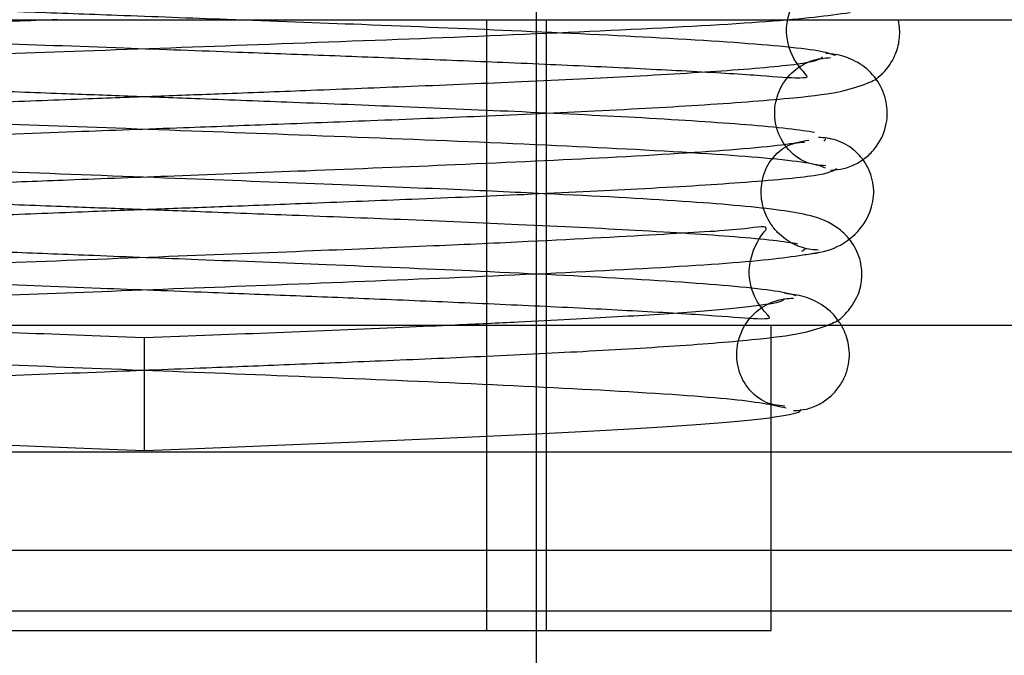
# Model space of a CAD drawing. Header units: inches. Extents: x 1 to 240, y -1 to 159.
# Tile 8 of 77: x 72.776 to 73.082, y 27.206 to 27.404. Entities that reach past the tile are written whole.
import ezdxf
from ezdxf.lldxf.tags import DXFTag

# ---------------------------------------------------------------- set-up
doc = ezdxf.new("R2010")
doc.units = ezdxf.units.IN
doc.header["$MEASUREMENT"] = 0
for name, color, linetype in [('COM42780', 7, 'Continuous'), ('COM48601', 7, 'Continuous'), ('Default', 7, 'Continuous'), ('PKT99', 7, 'Continuous'), ('SCC19011', 7, 'Continuous'), ('SPR20265', 7, 'Continuous')]:
    doc.layers.add(name, color=color, linetype=linetype)
tags = doc.linetypes.add('HIDDEN2', pattern=[0.1875, 0.125, -0.0625]).pattern_tags.tags
tags[6:7] = [DXFTag(74, 4), DXFTag(75, 0), DXFTag(340, '0'), DXFTag(46, 0.0), DXFTag(50, 0.0), DXFTag(44, 0.0), DXFTag(45, 0.0)]
tags[4:5] = [DXFTag(74, 4), DXFTag(75, 0), DXFTag(340, '0'), DXFTag(46, 0.0), DXFTag(50, 0.0), DXFTag(44, 0.0), DXFTag(45, 0.0)]

# ---------------------------------------------------------------- blocks, each defined once
blk = doc.blocks.new('SE8')
at = {"layer": 'COM42780', "color": 7, "linetype": 'Continuous'}
for p, q in [((72.5173001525, 27.4040922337), (73.11124873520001, 27.4040922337)), ((72.5173001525, 27.3090922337), (73.11124873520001, 27.3090922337)), ((73.0092744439, 27.2140922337), (73.0092744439, 27.2804970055)), ((72.6192744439, 27.2140922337), (73.0092744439, 27.2140922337))]:
    blk.add_line(p, q, dxfattribs=at)
at = {"layer": 'COM42780', "color": 7, "linetype": 'HIDDEN2'}
for p, q in [((72.9207744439, 27.2140922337), (72.9207744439, 27.4040922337)), ((72.9392744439, 27.4040922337), (72.9392744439, 27.2140922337)), ((73.0092744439, 27.2804970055), (73.0092744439, 27.3090922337))]:
    blk.add_line(p, q, dxfattribs=at)
at = {"layer": 'COM48601', "color": 7, "linetype": 'HIDDEN2'}
for p, q in [((73.0092744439, 27.2696179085), (72.6192744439, 27.2696179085)), ((59.6647292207, 27.2390922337), (85.90181966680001, 27.2390922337))]:
    blk.add_line(p, q, dxfattribs=at)
at = {"layer": 'COM48601', "color": 7, "linetype": 'Continuous'}
blk.add_line((73.1584855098, 27.2696179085), (73.0092744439, 27.2696179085), dxfattribs=at)
at = {"layer": 'PKT99', "color": 7, "linetype": 'HIDDEN2'}
blk.add_line((76.6567987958, 27.2200922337), (67.4067987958, 27.2200922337), dxfattribs=at)
at = {"layer": 'SCC19011', "color": 7, "linetype": 'HIDDEN2'}
blk.add_line((72.9362744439, 27.2140922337), (72.9362744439, 27.4098788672), dxfattribs=at)
at = {"layer": 'SCC19011', "color": 7, "linetype": 'Continuous'}
blk.add_line((72.9362744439, 26.9905922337), (72.9362744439, 27.2140922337), dxfattribs=at)
at = {"layer": 'SPR20265', "color": 7, "linetype": 'Continuous'}
blk.add_line((72.8142744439, 27.3050922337), (72.8142744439, 27.2700922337), dxfattribs=at)
at = {"layer": 'SPR20265', "color": 7, "linetype": 'HIDDEN2'}
for points, knots in [([(73.03154563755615, 27.44128443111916), (73.02842054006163, 27.44074828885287), (73.02293615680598, 27.43986091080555), (73.00137987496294, 27.43803457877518), (72.96506125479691, 27.43598677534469), (72.91305029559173, 27.43375907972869), (72.86286768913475, 27.43185296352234), (72.81911969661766, 27.43026767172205), (72.78377909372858, 27.42898569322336), (72.75380787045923, 27.42787451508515), (72.7252407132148, 27.42677493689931), (72.69534318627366, 27.42554092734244), (72.66516481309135, 27.42412650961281), (72.63663521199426, 27.42251236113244), (72.61402971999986, 27.42076027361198), (72.59926286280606, 27.4191154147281), (72.5906868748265, 27.41658549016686), (72.58610048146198, 27.41474639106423), (72.57975198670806, 27.4069961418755), (72.57836580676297, 27.39654443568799), (72.58717071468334, 27.38459735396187), (72.60027391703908, 27.38097063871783), (72.61424760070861, 27.37936072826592), (72.64231807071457, 27.37718645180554), (72.6814223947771, 27.37530447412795), (72.72240831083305, 27.37355962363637), (72.76241035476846, 27.37200871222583), (72.8105291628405, 27.37022936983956), (72.86495827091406, 27.36822529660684), (72.92153487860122, 27.36599662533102), (72.97403634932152, 27.36354592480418), (73.0065087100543, 27.36137240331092), (73.02231936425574, 27.35949378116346), (73.02475352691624, 27.35859727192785), (73.02601034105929, 27.35806082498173)], [0, 0, 0, 0, 0.0305884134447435, 0.0595016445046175, 0.112112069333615, 0.1581097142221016, 0.1974516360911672, 0.2301368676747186, 0.2561673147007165, 0.276710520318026, 0.2988821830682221, 0.3239100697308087, 0.351826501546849, 0.3826881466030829, 0.4161081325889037, 0.4448051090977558, 0.4661915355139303, 0.4802950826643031, 0.4887544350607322, 0.5040281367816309, 0.5261291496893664, 0.5470517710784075, 0.5675887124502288, 0.6111794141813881, 0.6585797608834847, 0.6854941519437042, 0.7169836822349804, 0.7530261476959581, 0.7935680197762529, 0.8385566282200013, 0.8879739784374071, 0.941711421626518, 0.9703134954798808, 1, 1, 1, 1]), ([(73.02928285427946, 27.39290696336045), (73.02786643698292, 27.39345331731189), (73.02519654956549, 27.39435744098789), (73.00939141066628, 27.39621265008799), (72.9789374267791, 27.39828451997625), (72.93219719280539, 27.4005284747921), (72.88520853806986, 27.40244374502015), (72.84300572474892, 27.40403347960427), (72.8081014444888, 27.40531936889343), (72.77749538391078, 27.406451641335), (72.74710811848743, 27.40759969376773), (72.71407391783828, 27.40889916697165), (72.67991645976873, 27.41034938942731), (72.64765932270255, 27.41189663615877), (72.62300613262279, 27.41336840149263), (72.61032010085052, 27.4144554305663), (72.60734061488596, 27.41420019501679), (72.6085367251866, 27.41321720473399), (72.61098467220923, 27.41039924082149), (72.6131819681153, 27.40691478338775), (72.61440675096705, 27.40218075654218), (72.61430650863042, 27.39657600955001), (72.61213495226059, 27.39111282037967), (72.6094933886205, 27.3877944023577), (72.60759108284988, 27.38591942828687), (72.60912100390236, 27.38588268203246), (72.61526925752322, 27.38598827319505), (72.63029635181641, 27.38717891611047), (72.65461779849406, 27.38858031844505), (72.67888353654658, 27.38980124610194), (72.70985567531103, 27.39115760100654), (72.74926944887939, 27.39271269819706), (72.79706158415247, 27.3944739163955), (72.8518454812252, 27.39644517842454), (72.9101165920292, 27.39862817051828), (72.96595799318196, 27.40100829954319), (73.01350598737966, 27.40365166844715), (73.02659972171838, 27.40534857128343), (73.03381935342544, 27.40636034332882)], [0, 0, 0, 0, 0.0302253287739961, 0.0588030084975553, 0.110858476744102, 0.1564308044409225, 0.1954556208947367, 0.2279380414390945, 0.2538646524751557, 0.2744591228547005, 0.297580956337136, 0.324594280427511, 0.3554532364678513, 0.3901072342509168, 0.4278302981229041, 0.4592089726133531, 0.4811585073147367, 0.4940045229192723, 0.4959259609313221, 0.5008252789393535, 0.5053289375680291, 0.5108363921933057, 0.5172895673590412, 0.5244439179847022, 0.5325753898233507, 0.5469172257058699, 0.5622891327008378, 0.6059023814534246, 0.6292387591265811, 0.6536690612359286, 0.681657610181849, 0.7139747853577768, 0.750651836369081, 0.7916814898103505, 0.8371046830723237, 0.8869567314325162, 0.9412257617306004, 1, 1, 1, 1]), ([(72.61388659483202, 27.40409140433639), (72.61615393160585, 27.40390438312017), (72.62961053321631, 27.40287015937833), (72.66048334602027, 27.40111594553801), (72.71169284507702, 27.39890714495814), (72.76139189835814, 27.397010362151), (72.80515985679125, 27.39542191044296), (72.84072414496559, 27.39413326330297), (72.87062050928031, 27.39302767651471), (72.89853531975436, 27.39195819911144), (72.9273188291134, 27.39079474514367), (72.95617213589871, 27.38952995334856), (72.98307954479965, 27.38818552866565), (73.00444900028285, 27.38694762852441), (73.01713127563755, 27.38580077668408), (73.02079577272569, 27.38619628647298), (73.02039958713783, 27.38650704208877), (73.0151054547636, 27.39298040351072), (73.0128229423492, 27.40331923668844), (73.01740527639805, 27.41223114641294), (73.01819542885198, 27.41387412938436), (73.01807567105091, 27.41415991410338)], [0.0478059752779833, 0.0478059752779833, 0.0478059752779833, 0.0478059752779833, 0.0595138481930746, 0.1122006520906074, 0.1583758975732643, 0.1980433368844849, 0.2312358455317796, 0.257983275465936, 0.2788367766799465, 0.3005311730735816, 0.3250778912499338, 0.3524342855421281, 0.3825400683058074, 0.4152697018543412, 0.4444425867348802, 0.4659457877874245, 0.4800306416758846, 0.4882015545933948, 0.5025968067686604, 0.5237732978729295, 0.5351872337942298, 0.5351872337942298, 0.5351872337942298, 0.5351872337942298]), ([(72.7872876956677, 27.40409311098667), (72.77840185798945, 27.40376218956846), (72.74999465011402, 27.40269506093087), (72.7026975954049, 27.40081637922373), (72.6510748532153, 27.39838063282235), (72.61909322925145, 27.39621633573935), (72.60326323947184, 27.39434072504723), (72.60064282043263, 27.3934440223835), (72.59926603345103, 27.39290696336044)], [0.7724702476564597, 0.7724702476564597, 0.7724702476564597, 0.7724702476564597, 0.7927990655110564, 0.8379748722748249, 0.8875525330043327, 0.9414699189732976, 0.970180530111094, 1, 1, 1, 1]), ([(72.60253854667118, 27.35806082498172), (72.60381953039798, 27.35860528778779), (72.60627932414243, 27.35950703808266), (72.62201643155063, 27.36136124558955), (72.6528316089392, 27.36343687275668), (72.70015464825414, 27.36568726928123), (72.74753491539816, 27.36760435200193), (72.78967325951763, 27.36918631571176), (72.82445748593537, 27.37046716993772), (72.85533742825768, 27.37161055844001), (72.88664157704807, 27.37279800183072), (72.92098904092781, 27.37418177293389), (72.95668151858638, 27.37580556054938), (72.99053491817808, 27.37766123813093), (73.01614329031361, 27.37966087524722), (73.03117690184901, 27.38146445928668), (73.03925380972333, 27.38426711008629), (73.04277494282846, 27.38595795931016), (73.04632123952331, 27.39020391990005), (73.04820899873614, 27.39372810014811), (73.04932960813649, 27.39805936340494), (73.0492502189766, 27.40175215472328), (73.0488027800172, 27.40382841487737), (73.04871726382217, 27.40417379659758)], [0, 0, 0, 0, 0.0301071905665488, 0.0585847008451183, 0.1104419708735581, 0.1557664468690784, 0.1944272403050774, 0.2263713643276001, 0.2515462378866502, 0.2721052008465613, 0.2958345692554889, 0.3234708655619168, 0.3550735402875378, 0.3907334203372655, 0.4289187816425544, 0.4598064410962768, 0.4816513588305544, 0.4944173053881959, 0.4976956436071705, 0.5012564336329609, 0.5058470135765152, 0.5113751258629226, 0.5124949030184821, 0.5124949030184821, 0.5124949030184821, 0.5124949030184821]), ([(73.02515231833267, 27.39247610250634), (73.02455237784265, 27.39177613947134), (73.0219972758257, 27.39047699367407), (73.00003519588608, 27.38842369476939), (72.96909609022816, 27.38651840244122), (72.9340563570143, 27.38482743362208), (72.89945644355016, 27.38336636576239), (72.86824467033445, 27.38213608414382), (72.84200100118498, 27.38113562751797), (72.81879717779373, 27.3802620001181), (72.79468760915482, 27.3793566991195), (72.76582311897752, 27.37825883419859), (72.73167104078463, 27.37691107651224), (72.69410088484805, 27.37530900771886), (72.6563379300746, 27.37344260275), (72.62400989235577, 27.37131668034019), (72.6039946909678, 27.36915683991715), (72.60220336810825, 27.36779828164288), (72.60230561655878, 27.36717806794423)], [0.0131657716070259, 0.0131657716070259, 0.0131657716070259, 0.0131657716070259, 0.0909603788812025, 0.1731651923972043, 0.2465792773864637, 0.3111403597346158, 0.3668431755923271, 0.4136877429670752, 0.4516325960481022, 0.4809194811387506, 0.513185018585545, 0.5547397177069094, 0.6056117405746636, 0.6658063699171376, 0.7353083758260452, 0.8141542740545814, 0.9023987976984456, 0.968774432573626, 0.968774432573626, 0.968774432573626, 0.968774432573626]), ([(73.02622431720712, 27.35861330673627), (73.0236162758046, 27.35881937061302), (73.01932192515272, 27.35935047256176), (73.01303851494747, 27.36468141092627), (73.01021620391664, 27.37160271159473), (73.01023732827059, 27.37832839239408), (73.0126860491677, 27.38456604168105), (73.01707833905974, 27.38921278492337), (73.0224402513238, 27.39187888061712), (73.0258634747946, 27.39216977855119), (73.02770253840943, 27.39228781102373)], [0, 0, 0, 0, 0.1666587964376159, 0.3249054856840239, 0.4660349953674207, 0.5878162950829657, 0.7055551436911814, 0.8170018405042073, 0.9163298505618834, 1, 1, 1, 1]), ([(73.02770609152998, 27.35729104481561), (73.02918507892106, 27.35739598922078), (73.03175146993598, 27.35761952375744), (73.03577850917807, 27.35914320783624), (73.03929066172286, 27.36151613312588), (73.04301346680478, 27.3655794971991), (73.04551418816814, 27.37164513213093), (73.0453993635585, 27.37867975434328), (73.04271243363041, 27.38517330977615), (73.03789511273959, 27.39011199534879), (73.03187461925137, 27.39299159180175), (73.02829496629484, 27.39342028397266), (73.02623336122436, 27.39361057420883)], [0, 0, 0, 0, 0.0631756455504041, 0.1294731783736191, 0.19736603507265, 0.2652118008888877, 0.3946787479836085, 0.5151771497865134, 0.6399459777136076, 0.7653502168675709, 0.8860363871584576, 1, 1, 1, 1]), ([(73.02269486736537, 27.36897793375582), (73.01886376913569, 27.36977089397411), (73.0045389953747, 27.37131668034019), (72.97221095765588, 27.37344260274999), (72.93444800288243, 27.37530900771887), (72.89687784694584, 27.37691107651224), (72.86272576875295, 27.37825883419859), (72.83386127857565, 27.37935669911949), (72.80975170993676, 27.38026200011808), (72.78654788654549, 27.38113562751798), (72.76030421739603, 27.38213608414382), (72.72909244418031, 27.38336636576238), (72.69449253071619, 27.38482743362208), (72.65945279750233, 27.3865184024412), (72.6285136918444, 27.3884236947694), (72.61387137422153, 27.38979264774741), (72.60943613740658, 27.39048719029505)], [0.0976012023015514, 0.0976012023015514, 0.0976012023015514, 0.0976012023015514, 0.1858457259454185, 0.2646916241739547, 0.3341936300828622, 0.3943882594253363, 0.4452602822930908, 0.4868149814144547, 0.5190805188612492, 0.5483674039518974, 0.5863122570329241, 0.6331568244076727, 0.6888596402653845, 0.7534207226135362, 0.8268348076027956, 0.9090396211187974, 0.9090396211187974, 0.9090396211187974, 0.9090396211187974]), ([(73.02090925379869, 27.36656489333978), (73.01847147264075, 27.36602943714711), (73.01413363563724, 27.36514316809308), (72.99536821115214, 27.3633184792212), (72.96252491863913, 27.36127193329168), (72.91450835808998, 27.35904506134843), (72.86761369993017, 27.35713926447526), (72.8263822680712, 27.3555543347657), (72.792846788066, 27.35427217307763), (72.76414772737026, 27.35315637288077), (72.73646220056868, 27.3520439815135), (72.70712422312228, 27.35078597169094), (72.67718105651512, 27.34933579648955), (72.64860973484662, 27.34767491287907), (72.62584671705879, 27.34587453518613), (72.61103054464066, 27.34417671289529), (72.60242431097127, 27.34162231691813), (72.59786935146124, 27.33973920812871), (72.5918073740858, 27.33248945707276), (72.59044821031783, 27.32458658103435), (72.59314247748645, 27.31669857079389), (72.59786543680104, 27.31152637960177), (72.6013968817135, 27.30948942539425), (72.60313813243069, 27.30871373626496)], [0, 0, 0, 0, 0.0305725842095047, 0.0594703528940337, 0.1120537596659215, 0.1580270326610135, 0.1973416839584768, 0.2299963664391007, 0.2559921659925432, 0.2765517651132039, 0.2989672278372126, 0.3244703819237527, 0.3530931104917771, 0.3849015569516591, 0.4194555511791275, 0.4490952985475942, 0.4711813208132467, 0.4857485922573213, 0.4943523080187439, 0.5081695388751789, 0.5178827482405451, 0.5278744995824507, 0.537647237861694, 0.537647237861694, 0.537647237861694, 0.537647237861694]), ([(72.61461662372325, 27.28334632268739), (72.61634179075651, 27.28389264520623), (72.61951399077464, 27.28479747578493), (72.6360971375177, 27.28665703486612), (72.66693384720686, 27.28873780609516), (72.71313366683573, 27.2909921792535), (72.75873037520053, 27.29291125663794), (72.79886908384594, 27.29449330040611), (72.83174835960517, 27.29577297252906), (72.86063091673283, 27.29690917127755), (72.88949360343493, 27.29807809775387), (72.92067286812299, 27.29942601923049), (72.95266207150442, 27.30099444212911), (72.98276242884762, 27.30278077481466), (73.00565109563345, 27.30468953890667), (73.01965823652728, 27.30648864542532), (73.02737901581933, 27.30921102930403), (73.03171254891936, 27.31128046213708), (73.03636156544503, 27.31789589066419), (73.03764974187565, 27.32354261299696), (73.03729375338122, 27.32924604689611), (73.03449863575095, 27.33527649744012), (73.02859453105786, 27.34087500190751), (73.02108435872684, 27.3434346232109), (73.00943431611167, 27.34534866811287), (72.9846429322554, 27.34759904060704), (72.94958606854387, 27.34947794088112), (72.91179587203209, 27.35122328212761), (72.87421815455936, 27.35277733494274), (72.82856558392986, 27.35455026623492), (72.77624802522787, 27.35653943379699), (72.72076389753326, 27.35874675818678), (72.66812922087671, 27.36115463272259), (72.62418810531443, 27.36382795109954), (72.61343957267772, 27.36554376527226), (72.6076396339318, 27.36656489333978)], [0, 0, 0, 0, 0.0301379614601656, 0.0586438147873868, 0.1105427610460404, 0.1558912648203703, 0.1945551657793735, 0.2264796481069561, 0.2516088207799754, 0.2721138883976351, 0.2954735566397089, 0.3223515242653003, 0.3528058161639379, 0.386929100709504, 0.4232108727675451, 0.4527328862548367, 0.4740352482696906, 0.4871104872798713, 0.4952028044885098, 0.5009311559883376, 0.5079478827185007, 0.5160677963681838, 0.524563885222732, 0.5430179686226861, 0.5636626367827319, 0.6074370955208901, 0.6548818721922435, 0.6823031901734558, 0.7142185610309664, 0.7506384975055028, 0.7915340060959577, 0.8369194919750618, 0.8868066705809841, 0.9411472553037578, 1, 1, 1, 1]), ([(73.0196117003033, 27.3310214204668), (73.02304849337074, 27.33142018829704), (73.02862326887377, 27.33225830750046), (73.0364214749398, 27.33755489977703), (73.04054124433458, 27.34454424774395), (73.04154403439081, 27.35143792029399), (73.04003134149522, 27.35724944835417), (73.03747246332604, 27.36117026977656), (73.03510315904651, 27.36357569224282), (73.032393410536, 27.36541453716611), (73.02954966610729, 27.36664640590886), (73.0266263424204, 27.36733666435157), (73.02492308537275, 27.36739934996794), (73.02394449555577, 27.3674220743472)], [0, 0, 0, 0, 0.1807740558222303, 0.3502477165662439, 0.4998276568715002, 0.6236424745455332, 0.7332223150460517, 0.7844028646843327, 0.8327787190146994, 0.8782739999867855, 0.921007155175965, 0.9613611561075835, 1, 1, 1, 1]), ([(73.02395125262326, 27.33243080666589), (73.02308562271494, 27.33247247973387), (73.02157803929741, 27.33256409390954), (73.01888671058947, 27.33316997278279), (73.01620014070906, 27.33422474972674), (73.0135464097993, 27.33580797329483), (73.01110808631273, 27.33792088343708), (73.00828281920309, 27.34143909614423), (73.00611240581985, 27.34684782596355), (73.0059321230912, 27.35350280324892), (73.00843647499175, 27.36036153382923), (73.01418764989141, 27.36551852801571), (73.01749503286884, 27.36591128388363), (73.01960354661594, 27.36601989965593)], [0, 0, 0, 0, 0.0379886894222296, 0.0775271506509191, 0.1196048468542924, 0.1647357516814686, 0.2129930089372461, 0.2641234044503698, 0.3728389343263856, 0.4919601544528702, 0.6369821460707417, 0.8076902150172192, 1, 1, 1, 1]), ([(72.60863788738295, 27.3329601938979), (72.60840794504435, 27.3334500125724), (72.60981946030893, 27.33462136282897), (72.62771293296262, 27.33655703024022), (72.65855058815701, 27.33856517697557), (72.6952377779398, 27.34036376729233), (72.73215027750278, 27.34193101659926), (72.76596817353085, 27.34326387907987), (72.79470807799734, 27.3443573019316), (72.81880270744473, 27.34526231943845), (72.84203291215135, 27.34613651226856), (72.86837366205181, 27.34713970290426), (72.899809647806, 27.34837716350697), (72.93482695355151, 27.34985354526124), (72.97053475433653, 27.35157308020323), (73.00239418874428, 27.35352638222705), (73.02583465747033, 27.35568878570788), (73.02870352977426, 27.35707980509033), (73.0295886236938, 27.35786171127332)], [0.0371956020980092, 0.0371956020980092, 0.0371956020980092, 0.0371956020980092, 0.0950268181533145, 0.1815481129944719, 0.2593320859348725, 0.3282436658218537, 0.388176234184, 0.4389944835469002, 0.4806027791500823, 0.512955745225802, 0.5423463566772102, 0.5804616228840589, 0.6275872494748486, 0.6837391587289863, 0.7489852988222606, 0.8234086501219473, 0.9070555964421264, 0.990788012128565, 0.990788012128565, 0.990788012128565, 0.990788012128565]), ([(72.60605834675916, 27.35566159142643), (72.61083129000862, 27.354939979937), (72.62615469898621, 27.35352638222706), (72.65801413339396, 27.35157308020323), (72.69372193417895, 27.34985354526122), (72.7287392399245, 27.34837716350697), (72.7601752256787, 27.34713970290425), (72.78651597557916, 27.34613651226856), (72.80974618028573, 27.34526231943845), (72.83384080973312, 27.3443573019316), (72.86258071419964, 27.34326387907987), (72.89639861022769, 27.34193101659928), (72.9333111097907, 27.34036376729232), (72.96999829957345, 27.33856517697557), (73.00083595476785, 27.33655703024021), (73.01407102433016, 27.33512529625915), (73.01737024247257, 27.33440244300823)], [0.0929444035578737, 0.0929444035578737, 0.0929444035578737, 0.0929444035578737, 0.1765913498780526, 0.2510147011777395, 0.3162608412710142, 0.3724127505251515, 0.4195383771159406, 0.4576536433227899, 0.4870442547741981, 0.5193972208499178, 0.5610055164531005, 0.6118237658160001, 0.6717563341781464, 0.7406679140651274, 0.8184518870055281, 0.9049731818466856, 0.9049731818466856, 0.9049731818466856, 0.9049731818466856]), ([(72.60500985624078, 27.33166542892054), (72.60752726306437, 27.33113373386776), (72.61198249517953, 27.33025414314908), (72.63062484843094, 27.32844394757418), (72.66292023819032, 27.32641469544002), (72.71020455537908, 27.32420451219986), (72.75663940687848, 27.32230676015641), (72.79789039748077, 27.32071765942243), (72.83163574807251, 27.31942833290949), (72.86022237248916, 27.31831935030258), (72.88720794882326, 27.31723978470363), (72.91538001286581, 27.31605645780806), (72.9439485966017, 27.31476012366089), (72.97087949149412, 27.31337500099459), (72.99244473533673, 27.31208366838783), (73.00527362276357, 27.31090287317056), (73.00899570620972, 27.31122544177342), (73.00864845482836, 27.31157939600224), (73.00362963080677, 27.31753424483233), (73.00113983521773, 27.32793173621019), (73.00570434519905, 27.33677539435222), (73.00928592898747, 27.34033853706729), (73.00063855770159, 27.33867675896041), (72.97740317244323, 27.33744698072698), (72.94139491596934, 27.3353604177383), (72.9030742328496, 27.33365349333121), (72.86541617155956, 27.33209149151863), (72.82019321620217, 27.33032170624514), (72.76899146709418, 27.32832945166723), (72.71543495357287, 27.32611382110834), (72.66550056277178, 27.32369009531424), (72.62488938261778, 27.3209895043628), (72.61612416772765, 27.31924522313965), (72.61151205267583, 27.31820719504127)], [0, 0, 0, 0, 0.030623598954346, 0.0595718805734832, 0.1122956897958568, 0.1584955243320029, 0.1981777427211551, 0.2313827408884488, 0.2581444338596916, 0.2790182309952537, 0.3008930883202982, 0.325848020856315, 0.3538322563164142, 0.3847820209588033, 0.4185559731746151, 0.4487087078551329, 0.4709243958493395, 0.4854812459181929, 0.4938567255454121, 0.5069642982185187, 0.5258001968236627, 0.5353553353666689, 0.5652964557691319, 0.6089760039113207, 0.6565775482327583, 0.6841036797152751, 0.7160457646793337, 0.7524128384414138, 0.7931725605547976, 0.8383147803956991, 0.8878572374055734, 0.9417365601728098, 1, 1, 1, 1]), ([(73.01703683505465, 27.31820719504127), (73.01519013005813, 27.31875331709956), (73.01183130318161, 27.31965709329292), (72.99523125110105, 27.32151171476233), (72.96480674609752, 27.32358342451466), (72.91922370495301, 27.32582738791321), (72.87402098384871, 27.32774268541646), (72.83380762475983, 27.32933222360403), (72.8007896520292, 27.33061730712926), (72.77213383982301, 27.33174311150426), (72.7441266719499, 27.33287228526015), (72.71418929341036, 27.33413507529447), (72.68368060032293, 27.33552813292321), (72.65517983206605, 27.33700431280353), (72.63338148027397, 27.33837986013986), (72.62192786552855, 27.33943861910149), (72.61933475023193, 27.33901549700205), (72.62043710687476, 27.33814338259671), (72.62322949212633, 27.33473023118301), (72.62604911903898, 27.32949185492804), (72.62655174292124, 27.32235206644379), (72.6236387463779, 27.31544829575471), (72.62093286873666, 27.31225763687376), (72.6187363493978, 27.31001920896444), (72.62666402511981, 27.31146472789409), (72.64422495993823, 27.31239201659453), (72.66854219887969, 27.31389062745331), (72.69227687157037, 27.31509195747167), (72.72231213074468, 27.3164550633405), (72.76019774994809, 27.31800838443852), (72.8057681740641, 27.31977054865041), (72.85756363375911, 27.32174202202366), (72.9121119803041, 27.32392595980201), (72.96372272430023, 27.32630746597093), (73.00679445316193, 27.32895335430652), (73.01764555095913, 27.33065232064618), (73.02353903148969, 27.33166542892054)], [0, 0, 0, 0, 0.0302442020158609, 0.0588409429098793, 0.1109281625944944, 0.1565261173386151, 0.1955688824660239, 0.2280597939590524, 0.2539838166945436, 0.2745463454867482, 0.2973255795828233, 0.3236079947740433, 0.3533489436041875, 0.3864991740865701, 0.4223538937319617, 0.4522979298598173, 0.4736254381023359, 0.4866699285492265, 0.4904476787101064, 0.4945463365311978, 0.5068810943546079, 0.5147349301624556, 0.52294284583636, 0.5317095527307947, 0.561579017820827, 0.6052521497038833, 0.6286108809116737, 0.6530695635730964, 0.681096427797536, 0.7134563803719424, 0.7501836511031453, 0.7912731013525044, 0.8367687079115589, 0.8867110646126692, 0.941090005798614, 1, 1, 1, 1]), ([(73.03098189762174, 27.30918259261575), (73.03080527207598, 27.30947896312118), (73.02934068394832, 27.31178651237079), (73.02571759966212, 27.31537322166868), (73.01942050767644, 27.31825857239), (73.01571174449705, 27.31871264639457), (73.01352444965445, 27.31891414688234)], [0.5959107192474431, 0.5959107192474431, 0.5959107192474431, 0.5959107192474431, 0.6145358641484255, 0.7437676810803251, 0.8727234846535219, 1, 1, 1, 1]), ([(72.81427444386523, 27.30509223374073), (72.79914899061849, 27.30569186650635), (72.77351339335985, 27.30671459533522), (72.73318719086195, 27.30838129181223), (72.69722602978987, 27.31000471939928), (72.66611662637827, 27.31163019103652), (72.64154190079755, 27.31324820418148), (72.62429162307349, 27.31484910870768), (72.61783116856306, 27.31593691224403), (72.61637632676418, 27.31645633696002)], [0, 0, 0, 0, 0.1251920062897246, 0.2503696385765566, 0.3754503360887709, 0.5004684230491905, 0.6254512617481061, 0.7503881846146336, 0.8752185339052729, 0.8752185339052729, 0.8752185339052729, 0.8752185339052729]), ([(73.01319477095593, 27.31739769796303), (73.01328410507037, 27.31707665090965), (73.01267336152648, 27.31626620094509), (73.004257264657, 27.31484910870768), (72.98700698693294, 27.31324820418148), (72.9624322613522, 27.31163019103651), (72.93587080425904, 27.31024235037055), (72.9177110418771, 27.30939731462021), (72.91093833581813, 27.30909212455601)], [0.0491744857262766, 0.0491744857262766, 0.0491744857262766, 0.0491744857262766, 0.124781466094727, 0.2496118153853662, 0.3745487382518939, 0.4995315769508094, 0.624549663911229, 0.6947964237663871, 0.6947964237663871, 0.6947964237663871, 0.6947964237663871]), ([(73.0135128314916, 27.28391699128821), (73.01109501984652, 27.28407895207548), (73.00719210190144, 27.2845445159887), (73.00109272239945, 27.28979675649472), (72.99838444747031, 27.29668626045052), (72.99846405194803, 27.30338121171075), (73.00094880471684, 27.30964256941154), (73.0053772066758, 27.3143180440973), (73.0108087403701, 27.31703501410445), (73.01430291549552, 27.31736235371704), (73.01616044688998, 27.31749851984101)], [0, 0, 0, 0, 0.1776959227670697, 0.3416520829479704, 0.4849765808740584, 0.6062634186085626, 0.7210122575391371, 0.8278127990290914, 0.9215834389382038, 1, 1, 1, 1]), ([(72.61826159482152, 27.30522661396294), (72.6257488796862, 27.3043513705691), (72.64643332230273, 27.30249046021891), (72.68218364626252, 27.30062067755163), (72.72008194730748, 27.2988724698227), (72.75739448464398, 27.29732184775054), (72.80268077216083, 27.29554098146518), (72.85436810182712, 27.29353515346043), (72.90880141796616, 27.29130007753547), (72.95964275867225, 27.28885655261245), (73.00094566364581, 27.28613893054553), (73.00948638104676, 27.28438658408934), (73.01393226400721, 27.28334632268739)], [0.5680730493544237, 0.5680730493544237, 0.5680730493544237, 0.5680730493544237, 0.6116805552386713, 0.659066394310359, 0.6859230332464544, 0.7173632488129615, 0.7533672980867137, 0.7938777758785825, 0.8388429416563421, 0.8882413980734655, 0.9419621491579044, 1, 1, 1, 1]), ([(72.61157635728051, 27.28179200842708), (72.61329183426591, 27.28124141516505), (72.6203490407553, 27.2800942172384), (72.63855541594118, 27.2784176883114), (72.66406843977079, 27.2767379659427), (72.69600838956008, 27.27506507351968), (72.73260995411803, 27.27340848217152), (72.77335867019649, 27.27172132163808), (72.79911056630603, 27.27069355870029), (72.81427444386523, 27.27009223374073)], [0.1262893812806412, 0.1262893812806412, 0.1262893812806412, 0.1262893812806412, 0.252200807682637, 0.3777821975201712, 0.5029693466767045, 0.6277665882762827, 0.7522043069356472, 0.8763068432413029, 1, 1, 1, 1])]:
    blk.add_open_spline(points, degree=3, knots=knots, dxfattribs=at)
for points in [[(73.02564977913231, 27.36627294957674), (73.02595425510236, 27.36658633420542), (73.02619516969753, 27.3668862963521), (73.02624327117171, 27.36717806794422)], [(73.01991100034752, 27.33296019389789), (73.01976310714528, 27.33264515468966), (73.01928616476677, 27.33232161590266), (73.01870481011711, 27.33198041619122)]]:
    blk.add_open_spline(points, degree=3, dxfattribs=at)
at = {"layer": 'SPR20265', "color": 7, "linetype": 'Continuous'}
for points, knots in [([(72.91093833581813, 27.30909212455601), (72.90565162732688, 27.3088538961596), (72.88781666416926, 27.30806945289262), (72.85503549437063, 27.30671459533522), (72.829399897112, 27.30569186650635), (72.81427444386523, 27.30509223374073)], [0.6947964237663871, 0.6947964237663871, 0.6947964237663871, 0.6947964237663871, 0.7496303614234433, 0.8748079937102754, 1, 1, 1, 1]), ([(73.01616238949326, 27.28250368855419), (73.01762466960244, 27.28260010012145), (73.02017130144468, 27.28280925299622), (73.02415631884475, 27.28431623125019), (73.0276336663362, 27.28667297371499), (73.03043593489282, 27.28976854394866), (73.03236048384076, 27.29327430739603), (73.0337281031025, 27.29804534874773), (73.03356689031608, 27.30355616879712), (73.03198807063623, 27.30749427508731), (73.03098189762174, 27.30918259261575)], [0, 0, 0, 0, 0.0589773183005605, 0.1211115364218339, 0.1849679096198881, 0.2490188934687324, 0.3119400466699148, 0.3728411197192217, 0.4898098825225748, 0.5959107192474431, 0.5959107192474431, 0.5959107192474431, 0.5959107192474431]), ([(72.81427444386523, 27.27009223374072), (72.82943832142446, 27.27069355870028), (72.855190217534, 27.27172132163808), (72.89593893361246, 27.27340848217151), (72.93254049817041, 27.27506507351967), (72.96448044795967, 27.2767379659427), (72.98999347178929, 27.2784176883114), (73.00819984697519, 27.28009421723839), (73.0176901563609, 27.28163693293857), (73.01847319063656, 27.28253905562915), (73.01844023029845, 27.28293276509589)], [0, 0, 0, 0, 0.1236931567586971, 0.2477956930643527, 0.3722334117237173, 0.4970306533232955, 0.6222178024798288, 0.7477991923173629, 0.8737106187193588, 0.9604174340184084, 0.9604174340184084, 0.9604174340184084, 0.9604174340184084])]:
    blk.add_open_spline(points, degree=3, knots=knots, dxfattribs=at)

msp = doc.modelspace()

# ---------------------------------------------------------------- block references
at = {"layer": 'Default'}
msp.add_blockref('SE8', (0, 0), dxfattribs=at)

doc.saveas('drawing.dxf')
